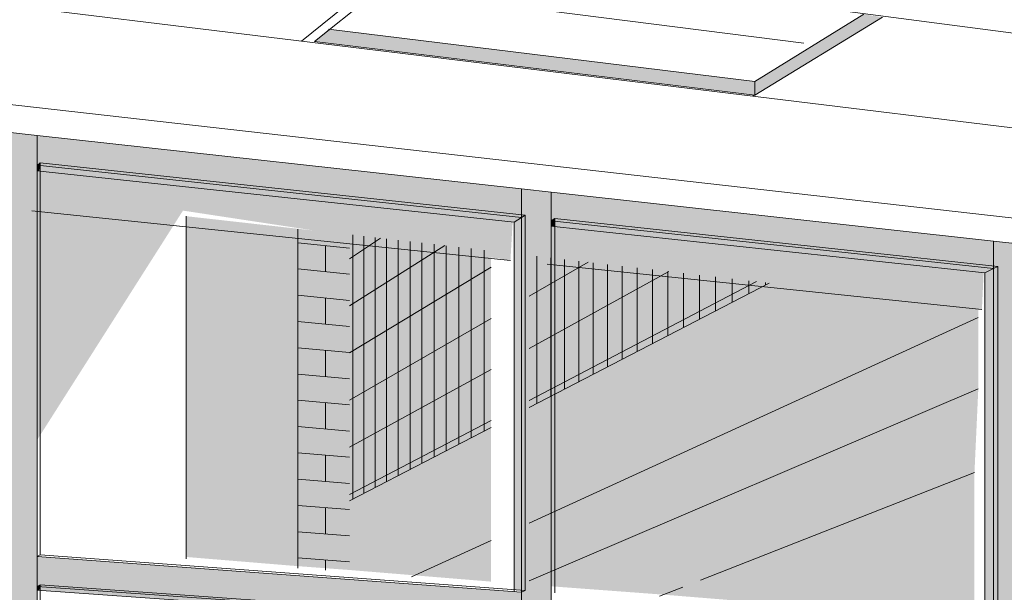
# Model space of a CAD drawing. Header units: metres. Extents: x -1.7 to 80, y -8.6 to 1.8.
# Tile 34 of 79: x 79.90636 to 79.91138, y 1.75406 to 1.75698. Entities that reach past the tile are written whole.
import ezdxf

# ---------------------------------------------------------------- set-up
doc = ezdxf.new("R2010")
doc.units = ezdxf.units.M
for name, color, linetype, lineweight in [('A-CLNG', 13, 'Continuous', 9), ('A-CLNG-PATT', 13, 'Continuous', 9), ('A-FLOR', 192, 'Continuous', 9), ('A-GLAZ-CURT', 52, 'Continuous', 9), ('A-GLAZ-CWMG', 51, 'Continuous', 9), ('A-WALL', 5, 'Continuous', 18), ('A-WALL-PATT', 111, 'Continuous', 9)]:
    doc.layers.add(name, color=color, linetype=linetype, lineweight=lineweight)

# ---------------------------------------------------------------- blocks, each defined once
blk = doc.blocks.new('FP_3-paginação RESTAURANTE-BALCÃO DISTRIBUIÇÃO')
at = {"layer": 'A-WALL-PATT'}
for p, q in [((-4.0985279, 1.7558414), (-4.0982642, 1.7558142)), ((-4.0983863, 1.7556934), (-4.0983863, 1.7558268)), ((-4.0985279, 1.7557077), (-4.0982642, 1.755681)), ((-4.0985279, 1.7555739), (-4.0982642, 1.7555479)), ((-4.0983863, 1.7554265), (-4.0983863, 1.7555599)), ((-4.0985279, 1.7554401), (-4.0982642, 1.7554147)), ((-4.0985279, 1.7553063), (-4.0982642, 1.7552816)), ((-4.0983863, 1.7551596), (-4.0983863, 1.755293)), ((-4.0985279, 1.7551726), (-4.0982642, 1.7551484)), ((-4.0985279, 1.7550388), (-4.0982642, 1.7550153)), ((-4.0983863, 1.7548927), (-4.0983863, 1.7550262)), ((-4.0985279, 1.754905), (-4.0982642, 1.7548821)), ((-4.0985279, 1.7547713), (-4.0982642, 1.754749)), ((-4.0983863, 1.7546258), (-4.0983863, 1.7547593)), ((-4.0985279, 1.7546375), (-4.0982642, 1.7546158)), ((-4.0985279, 1.7545037), (-4.0982642, 1.7544827)), ((-4.0983863, 1.754359), (-4.0983863, 1.7544924)), ((-4.0985279, 1.7543699), (-4.0982642, 1.7543495)), ((-4.0985279, 1.7542362), (-4.0982642, 1.7542164)), ((-4.0983863, 1.7541742), (-4.0983863, 1.7542255))]:
    blk.add_line(p, q, dxfattribs=at)
blk = doc.blocks.new('FP_7-paginação RESTAURANTE-BALCÃO DISTRIBUIÇÃO')
at = {"layer": 'A-CLNG-PATT', "lineweight": 18}
for p, q in [((-4.0985086, 1.7568673), (-4.0909809, 1.7629651)), ((-4.104957, 1.7582269), (-4.0845283, 1.7555541)), ((-4.09621, 1.7565876), (-4.0962022, 1.7565924))]:
    blk.add_line(p, q, dxfattribs=at)
blk = doc.blocks.new('FP_9-paginação RESTAURANTE-BALCÃO DISTRIBUIÇÃO')
at = {"layer": 'A-WALL-PATT'}
for p, q in [((-4.0982642, 1.7557598), (-4.0981056, 1.7558645)), ((-4.0982479, 1.7545355), (-4.0982479, 1.755881)), ((-4.0981911, 1.754565), (-4.0981911, 1.7558744)), ((-4.0981335, 1.7545949), (-4.0981335, 1.7558677)), ((-4.0982642, 1.7555198), (-4.0977792, 1.7558268)), ((-4.0980751, 1.7546252), (-4.0980751, 1.755861)), ((-4.098016, 1.7546559), (-4.098016, 1.7558542)), ((-4.097956, 1.754687), (-4.097956, 1.7558472)), ((-4.0978953, 1.7547185), (-4.0978953, 1.7558402)), ((-4.0978337, 1.7547505), (-4.0978337, 1.7558331)), ((-4.0977713, 1.7547829), (-4.0977713, 1.7558259)), ((-4.0977081, 1.7548157), (-4.0977081, 1.7558186)), ((-4.0976439, 1.754849), (-4.0976439, 1.7558112)), ((-4.0975789, 1.7548827), (-4.0975789, 1.7558036)), ((-4.0973095, 1.7550226), (-4.0973095, 1.7557725)), ((-4.0972397, 1.7550588), (-4.0972397, 1.7557644)), ((-4.0982642, 1.7552799), (-4.0975436, 1.7557161)), ((-4.097349, 1.7555687), (-4.0970484, 1.7557423)), ((-4.0971689, 1.7550955), (-4.0971689, 1.7557563)), ((-4.0970971, 1.7551328), (-4.0970971, 1.755748)), ((-4.0970242, 1.7551706), (-4.0970242, 1.7557395)), ((-4.0969502, 1.755209), (-4.0969502, 1.755731)), ((-4.0968751, 1.755248), (-4.0968751, 1.7557223)), ((-4.0967989, 1.7552876), (-4.0967989, 1.7557135)), ((-4.097349, 1.7553035), (-4.0966378, 1.7556949)), ((-4.0967215, 1.7553277), (-4.0967215, 1.7557045)), ((-4.096643, 1.7553685), (-4.096643, 1.7556955)), ((-4.0965632, 1.7554099), (-4.0965632, 1.7556862)), ((-4.0964822, 1.7554519), (-4.0964822, 1.7556769)), ((-4.0963999, 1.7554946), (-4.0963999, 1.7556674)), ((-4.097349, 1.7550383), (-4.0961918, 1.7556433)), ((-4.0963164, 1.755538), (-4.0963164, 1.7556577)), ((-4.0962314, 1.7555821), (-4.0962314, 1.7556479)), ((-4.0961452, 1.7556269), (-4.0961452, 1.7556379)), ((-4.0982642, 1.7550399), (-4.0975436, 1.7554562)), ((-4.0982642, 1.7547999), (-4.0975436, 1.7551964)), ((-4.0982642, 1.7545599), (-4.0975436, 1.7549366))]:
    blk.add_line(p, q, dxfattribs=at)

msp = doc.modelspace()

# ---------------------------------------------------------------- hatches: boundary and pattern name
at = {"layer": 'A-CLNG'}
for points in [[(79.910106, 1.7565923), (79.9107564, 1.7569898), (79.910661, 1.7570044), (79.910106, 1.7566616), (79.910106, 1.7566417)], [(79.910106, 1.7565923), (79.910106, 1.7566616), (79.907936, 1.7569287), (79.9078651, 1.7568652), (79.9101056, 1.7565923)]]:
    msp.add_hatch(color=256, dxfattribs=at).paths.add_polyline_path(points, flags=0)
at = {"layer": 'A-GLAZ-CURT', "transparency": 33554471}
for points in [[(79.906464, 1.7562058), (79.906466, 1.7562485), (79.9064527, 1.7562355), (79.9064507, 1.7562072)], [(79.908937, 1.7540701), (79.908937, 1.7559812), (79.906466, 1.7562485), (79.906464, 1.7562058), (79.9088819, 1.755946), (79.9088819, 1.7540746), (79.9089194, 1.7540714)], [(79.908043, 1.7541748), (79.908043, 1.7558829), (79.9072115, 1.7559763), (79.9072115, 1.7542411), (79.9077792, 1.7541944)], [(79.9090867, 1.755924), (79.9090882, 1.7559648), (79.9090703, 1.755953), (79.9090688, 1.7559259)], [(79.9113444, 1.7538929), (79.9113444, 1.7557208), (79.9090882, 1.7559648), (79.9090867, 1.755924), (79.9112781, 1.7556886), (79.9112781, 1.7538982), (79.9113229, 1.7538945)], [(79.908043, 1.754527), (79.9087636, 1.7549011), (79.9087636, 1.7557996), (79.908043, 1.7558829), (79.908043, 1.7554692)], [(79.9089582, 1.7550021), (79.9089768, 1.7550117), (79.9089768, 1.7557749), (79.9089582, 1.7557771), (79.9089582, 1.7554588)], [(79.9089768, 1.7550117), (79.9101794, 1.7556359), (79.9089768, 1.7557749), (79.9089768, 1.7554586)], [(79.9089582, 1.7541193), (79.9089768, 1.7541273), (79.9089768, 1.7550117), (79.9089582, 1.7550021), (79.9089582, 1.7542024)], [(79.9087636, 1.7541157), (79.9087636, 1.7549011), (79.908043, 1.754527), (79.908043, 1.7541748), (79.9086836, 1.7541222)], [(79.906464, 1.7540716), (79.906466, 1.7540996), (79.9064527, 1.7540911), (79.9064507, 1.7540725)], [(79.908937, 1.7520861), (79.908937, 1.7539242), (79.906466, 1.7540996), (79.906464, 1.7540716), (79.9088819, 1.7539012), (79.9088819, 1.7520884), (79.9089194, 1.7520868)]]:
    msp.add_hatch(color=256, dxfattribs=at).paths.add_polyline_path(points, flags=0)
h = msp.add_hatch(color=256, dxfattribs=at)
edge = h.paths.add_edge_path(flags=0)
edge.add_line((79.9061805, 1.7544094), (79.9064538, 1.7562103))
edge.add_line((79.9064538, 1.7562103), (79.9064404, 1.7562117))
edge.add_line((79.9064404, 1.7562117), (79.9061668, 1.7544094))
h = msp.add_hatch(color=256, dxfattribs=at)
edge = h.paths.add_edge_path(flags=0)
edge.add_line((79.9071949, 1.7560048), (79.9088624, 1.7557513))
edge.add_line((79.9088624, 1.7557513), (79.9088738, 1.7559501))
edge.add_line((79.9088738, 1.7559501), (79.9064538, 1.7562103))
edge.add_line((79.9064538, 1.7562103), (79.9061805, 1.7544094))
h = msp.add_hatch(color=256, dxfattribs=at)
h.paths.add_polyline_path([(79.9089565, 1.7540908), (79.9089752, 1.7540987), (79.9089768, 1.7541273), (79.9089582, 1.7541193), (79.908957, 1.7540987)], flags=0)
h.paths.add_polyline_path([(79.9090675, 1.75573), (79.9090787, 1.7559281), (79.9090608, 1.75593), (79.9090496, 1.7557318)], flags=0)
h = msp.add_hatch(color=256, dxfattribs=at)
h.paths.add_polyline_path([(79.9096413, 1.7540493), (79.9112252, 1.7546708), (79.9112447, 1.7550967), (79.9089768, 1.7541273), (79.9089752, 1.7540987), (79.9091217, 1.7540879)], flags=0)
h.paths.add_polyline_path([(79.9112632, 1.7555019), (79.911272, 1.7556924), (79.9090787, 1.7559281), (79.9090675, 1.75573), (79.9105947, 1.7555713)], flags=0)
h = msp.add_hatch(color=256, dxfattribs=at)
h.paths.add_polyline_path([(79.9112252, 1.7539203), (79.9112252, 1.7546708), (79.9096413, 1.7540493), (79.911052, 1.7539344)], flags=0)
h.paths.add_polyline_path([(79.9089768, 1.7541273), (79.9112447, 1.7550967), (79.9112447, 1.7555128), (79.9101794, 1.7556359), (79.9089768, 1.7550117), (79.9089768, 1.7542023)], flags=0)
at = {"layer": 'A-GLAZ-CWMG'}
for points in [[(79.9064527, 1.7541671), (79.9064527, 1.7563876), (79.906287, 1.7564059), (79.906287, 1.7562678), (79.9063001, 1.7562664), (79.9063001, 1.7542642), (79.906287, 1.7542552), (79.906287, 1.7541791), (79.9064524, 1.7541672)], [(79.9089194, 1.7559831), (79.9089194, 1.7561149), (79.9064527, 1.7563876), (79.9064527, 1.7562355), (79.906466, 1.7562485), (79.9084873, 1.7560298)], [(79.9090703, 1.7539783), (79.9090703, 1.7560982), (79.9089194, 1.7561149), (79.9089194, 1.7559831), (79.908937, 1.7559812), (79.908937, 1.7540701), (79.9089194, 1.7540619), (79.9089194, 1.7539892), (79.90907, 1.7539784)], [(79.9113229, 1.7557231), (79.9113229, 1.7558492), (79.9090703, 1.7560982), (79.9090703, 1.755953), (79.9090882, 1.7559648), (79.9106122, 1.7558)], [(79.9114611, 1.7538059), (79.9114611, 1.7558339), (79.9113229, 1.7558492), (79.9113229, 1.7557231), (79.9113444, 1.7557208), (79.9113444, 1.7538929), (79.9113229, 1.7538854), (79.9113229, 1.7538159), (79.9114606, 1.753806)], [(79.9089194, 1.7539255), (79.9089194, 1.754062), (79.9064527, 1.754243), (79.9064527, 1.7540911), (79.906466, 1.7540996), (79.9088068, 1.7539335)], [(79.9064527, 1.7520988), (79.9064524, 1.7541672), (79.906287, 1.7541791), (79.906287, 1.7541123), (79.9063001, 1.7541114), (79.9063001, 1.7521856), (79.906287, 1.7521811), (79.906287, 1.7521048), (79.9063001, 1.7521043)]]:
    msp.add_hatch(color=256, dxfattribs=at).paths.add_polyline_path(points, flags=0)

# ---------------------------------------------------------------- linework, layer by layer
at = {"layer": 'A-CLNG'}
for p, q in [((79.9012899, 1.7576594), (79.920718, 1.7552951)), ((79.9078651, 1.7568652), (79.908403, 1.7572974)), ((79.9012326, 1.7571191), (79.9211793, 1.754865)), ((79.9081311, 1.7571402), (79.9103569, 1.7568569)), ((79.910106, 1.7566616), (79.910661, 1.7570044)), ((79.9107564, 1.7569898), (79.910106, 1.7565923)), ((79.907936, 1.7569287), (79.910106, 1.7566616)), ((79.910106, 1.7565923), (79.9078651, 1.7568652)), ((79.910106, 1.7566616), (79.910106, 1.7565923))]:
    msp.add_line(p, q, dxfattribs=at)
at = {"layer": 'A-FLOR'}
for p, q in [((79.906426, 1.7560043), (79.9088624, 1.7557513)), ((79.9090496, 1.7557318), (79.9112632, 1.7555019)), ((79.9089582, 1.7544136), (79.9112447, 1.7554607)), ((79.9112447, 1.7550967), (79.9089582, 1.7541193)), ((79.9083592, 1.7541393), (79.9087636, 1.7543245))]:
    msp.add_line(p, q, dxfattribs=at)
at = {"layer": 'A-GLAZ-CURT'}
for p, q in [((79.906467, 1.756248), (79.9064524, 1.7562353)), ((79.9089378, 1.7559808), (79.906467, 1.756248)), ((79.906467, 1.756248), (79.906467, 1.7542517)), ((79.9089378, 1.7559808), (79.908919, 1.7559691)), ((79.9089378, 1.7540698), (79.9089378, 1.7559808)), ((79.909089, 1.7559644), (79.9090699, 1.7559528)), ((79.911345, 1.7557204), (79.909089, 1.7559644)), ((79.909089, 1.7559644), (79.909089, 1.7540587)), ((79.911345, 1.7557204), (79.9113225, 1.7557097)), ((79.911345, 1.7538927), (79.911345, 1.7557204)), ((79.9113225, 1.7557097), (79.9113225, 1.7538945)), ((79.906467, 1.7542517), (79.9064524, 1.754243)), ((79.906467, 1.7542517), (79.9089378, 1.7540698)), ((79.906467, 1.7540993), (79.9064524, 1.7540909)), ((79.9089378, 1.753924), (79.906467, 1.7540993)), ((79.906467, 1.7540993), (79.906467, 1.7521792)), ((79.908919, 1.7540619), (79.9089378, 1.7540698))]:
    msp.add_line(p, q, dxfattribs=at)
at = {"layer": 'A-GLAZ-CWMG'}
for p, q in [((79.906287, 1.7564059), (79.9064527, 1.7563876)), ((79.9064527, 1.7562355), (79.9064527, 1.7563876)), ((79.9089194, 1.7561149), (79.9064527, 1.7563876)), ((79.9064527, 1.7563876), (79.9064527, 1.7541671)), ((79.9089194, 1.7559693), (79.9064527, 1.7562355)), ((79.9088819, 1.755946), (79.9064507, 1.7562072)), ((79.9089194, 1.7561149), (79.9089194, 1.7559831)), ((79.9089194, 1.7561149), (79.9090703, 1.7560982)), ((79.9089194, 1.7561149), (79.9089194, 1.7559831)), ((79.9090703, 1.755953), (79.9090703, 1.7560982)), ((79.9113229, 1.7558492), (79.9090703, 1.7560982)), ((79.9090703, 1.7560982), (79.9090703, 1.7539783)), ((79.9089194, 1.7559693), (79.9088819, 1.755946)), ((79.9089194, 1.7559831), (79.9089194, 1.7559693)), ((79.9089194, 1.7559831), (79.9089194, 1.754062)), ((79.9088819, 1.7540652), (79.9088819, 1.755946)), ((79.9112781, 1.7556886), (79.9090688, 1.7559259)), ((79.9113229, 1.7557099), (79.9090703, 1.755953)), ((79.9113229, 1.7558492), (79.9113229, 1.7557231)), ((79.9113229, 1.7558492), (79.9114611, 1.7558339)), ((79.9113229, 1.7558492), (79.9113229, 1.7557231)), ((79.9113229, 1.7557231), (79.9113229, 1.7557099)), ((79.9113229, 1.7557231), (79.9113229, 1.7538945)), ((79.9113229, 1.7557099), (79.9112781, 1.7556886)), ((79.9112781, 1.7538982), (79.9112781, 1.7556886)), ((79.9064527, 1.7540911), (79.9064527, 1.7542432)), ((79.9089194, 1.754062), (79.9064527, 1.7542432)), ((79.9064527, 1.7541671), (79.9064527, 1.7520988)), ((79.9088819, 1.7539012), (79.9064507, 1.7540725)), ((79.9089194, 1.7539164), (79.9064527, 1.7540911)), ((79.9089194, 1.754062), (79.9089194, 1.7539892)), ((79.9089194, 1.754062), (79.9089194, 1.7539255))]:
    msp.add_line(p, q, dxfattribs=at)
at = {"layer": 'A-WALL', "lineweight": 9}
for p, q in [((79.9072115, 1.7542313), (79.9072115, 1.7559763)), ((79.9077792, 1.7541847), (79.9077792, 1.7559105)), ((79.9101794, 1.7556359), (79.9089582, 1.7550021)), ((79.9087636, 1.7549011), (79.908043, 1.754527)), ((79.9112252, 1.7546708), (79.9098303, 1.7541235)), ((79.9097396, 1.7540879), (79.9096216, 1.7540416))]:
    msp.add_line(p, q, dxfattribs=at)

# ---------------------------------------------------------------- block references
at = {"layer": 'A-CLNG', "lineweight": 18}
msp.add_blockref('FP_7-paginação RESTAURANTE-BALCÃO DISTRIBUIÇÃO', (84.0063071, 0), dxfattribs=at)
at = {"layer": 'A-WALL', "lineweight": 9}
for name in ['FP_9-paginação RESTAURANTE-BALCÃO DISTRIBUIÇÃO', 'FP_3-paginação RESTAURANTE-BALCÃO DISTRIBUIÇÃO']:
    msp.add_blockref(name, (84.0063071, 0), dxfattribs=at)

doc.saveas('drawing.dxf')
